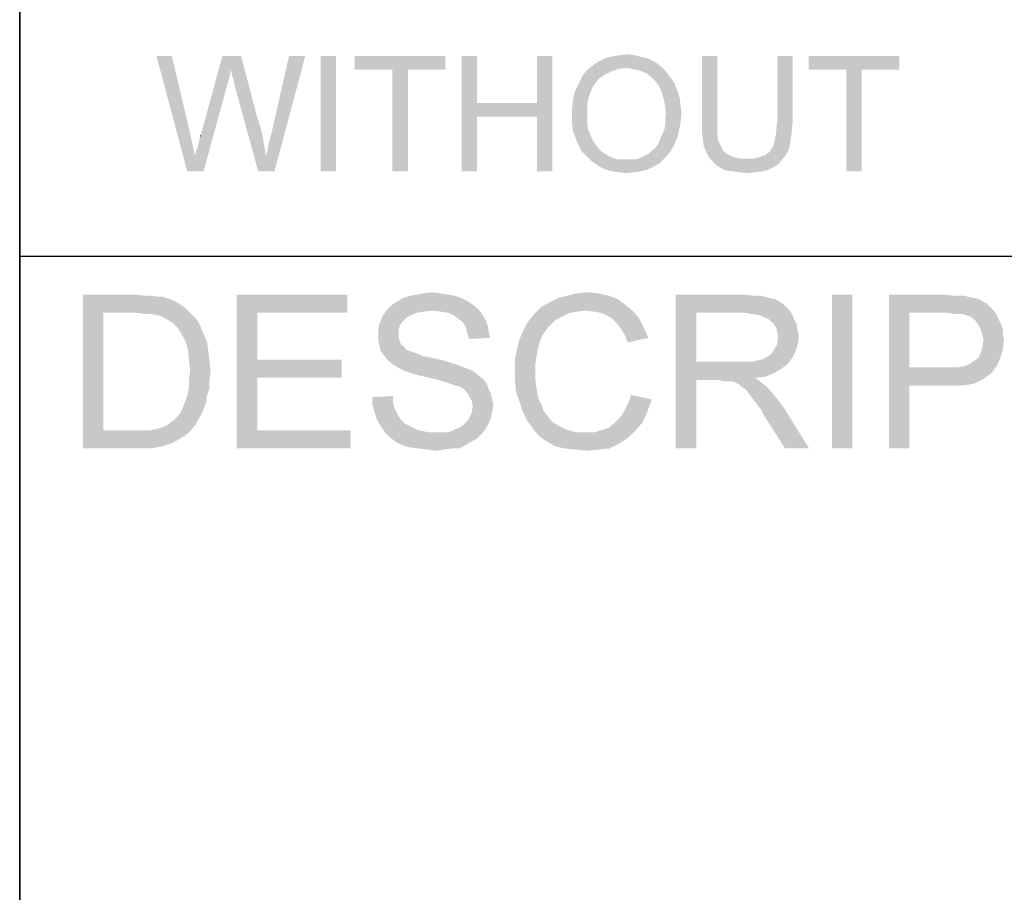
# Model space of a CAD drawing. Extents: x 0 to 1189, y 0 to 841.
# Tile 19 of 96: x 909 to 935, y 23 to 46. Entities that reach past the tile are written whole.
import ezdxf

# ---------------------------------------------------------------- set-up
doc = ezdxf.new("R2010")
doc.units = 0
doc.header["$LTSCALE"] = 65.395
doc.layers.get('0').update_dxf_attribs({"linetype": 'CONTINUOUS'})

msp = doc.modelspace()

# ---------------------------------------------------------------- linework, layer by layer
at = {"color": 3, "linetype": 'Continuous'}
for p, q in [((909, 15), (909, 90)), ((909, 70), (909, 40)), ((909, 40), (1160, 40)), ((909, 40), (909, 23)), ((909, 40), (1037, 40)), ((909, 40), (1174, 40))]:
    msp.add_line(p, q, dxfattribs=at)
at = {"color": 1, "linetype": 'Continuous'}
for points in [[(912.956, 45.2), (913.356, 42.2), (912.556, 45.2)], [(912.956, 45.2), (913.422, 43.222), (913.356, 42.2)], [(914.489, 44.822), (913.711, 43.156), (914.267, 45.2)], [(914.267, 45.2), (914.756, 45.2), (914.489, 44.822)], [(914.511, 44.778), (914.489, 44.822), (914.756, 45.2)], [(914.511, 44.711), (914.511, 44.778), (914.756, 45.2)], [(914.556, 44.6), (914.511, 44.711), (914.756, 45.2)], [(914.578, 44.467), (914.556, 44.6), (914.756, 45.2)], [(914.578, 44.467), (914.756, 45.2), (915.156, 43.667)], [(915.4, 42.6), (915.444, 42.756), (916.422, 45.2)], [(915.4, 42.6), (916.422, 45.2), (915.622, 42.2)], [(915.444, 42.756), (915.467, 42.911), (916.422, 45.2)], [(915.467, 42.911), (915.511, 43.067), (916.422, 45.2)], [(915.511, 43.067), (915.556, 43.244), (916.422, 45.2)], [(916.422, 45.2), (915.556, 43.244), (916, 45.2)], [(917.222, 45.2), (916.822, 42.2), (916.822, 45.2)], [(916.822, 42.2), (917.222, 45.2), (917.222, 42.2)], [(920.067, 45.2), (917.711, 44.844), (917.711, 45.2)], [(918.689, 44.844), (917.711, 44.844), (920.067, 45.2)], [(919.089, 44.844), (918.689, 44.844), (920.067, 45.2)], [(919.089, 44.844), (920.067, 45.2), (920.067, 44.844)], [(920.889, 45.2), (920.889, 43.978), (920.489, 42.2)], [(920.889, 45.2), (920.489, 42.2), (920.489, 45.2)], [(922.844, 45.2), (922.444, 43.978), (922.444, 45.2)], [(922.444, 43.622), (922.444, 43.978), (922.844, 45.2)], [(922.444, 42.2), (922.444, 43.622), (922.844, 45.2)], [(922.444, 42.2), (922.844, 45.2), (922.844, 42.2)], [(925.511, 45.044), (923.956, 45), (924.067, 45.067)], [(923.956, 45), (925.511, 45.044), (925.667, 44.933)], [(925.333, 45.133), (924.067, 45.067), (924.2, 45.133)], [(924.067, 45.067), (925.333, 45.133), (925.511, 45.044)], [(925.156, 45.178), (924.2, 45.133), (924.333, 45.178)], [(924.2, 45.133), (925.156, 45.178), (925.333, 45.133)], [(924.333, 45.178), (924.467, 45.2), (924.978, 45.222)], [(924.333, 45.178), (924.978, 45.222), (925.156, 45.178)], [(924.978, 45.222), (924.467, 45.2), (924.622, 45.222)], [(924.622, 45.222), (924.778, 45.244), (924.978, 45.222)], [(927.133, 45.2), (926.733, 43.467), (926.733, 45.2)], [(926.733, 43.467), (927.133, 45.2), (927.133, 43.467)], [(929.089, 45.2), (928.689, 43.467), (928.689, 45.2)], [(928.689, 43.467), (929.089, 45.2), (929.089, 43.467)], [(931.867, 45.2), (929.511, 44.844), (929.511, 45.2)], [(930.489, 44.844), (929.511, 44.844), (931.867, 45.2)], [(930.889, 44.844), (930.489, 44.844), (931.867, 45.2)], [(930.889, 44.844), (931.867, 45.2), (931.867, 44.844)], [(914.489, 44.822), (914.444, 44.622), (913.711, 43.156)], [(919.089, 44.844), (918.689, 42.2), (918.689, 44.844)], [(918.689, 42.2), (919.089, 44.844), (919.089, 42.2)], [(924.378, 44.8), (923.644, 44.711), (923.733, 44.822)], [(923.644, 44.711), (924.378, 44.8), (924.2, 44.711)], [(924.778, 44.889), (923.733, 44.822), (923.844, 44.911)], [(924.778, 44.889), (924.578, 44.867), (923.733, 44.822)], [(923.733, 44.822), (924.578, 44.867), (924.378, 44.8)], [(925.667, 44.933), (923.844, 44.911), (923.956, 45)], [(924.778, 44.889), (923.844, 44.911), (925.667, 44.933)], [(924.911, 44.867), (924.778, 44.889), (925.667, 44.933)], [(925.044, 44.844), (924.911, 44.867), (925.667, 44.933)], [(925.178, 44.8), (925.044, 44.844), (925.667, 44.933)], [(925.178, 44.8), (925.667, 44.933), (925.8, 44.8)], [(925.8, 44.8), (925.311, 44.733), (925.178, 44.8)], [(925.422, 44.644), (925.311, 44.733), (925.8, 44.8)], [(925.422, 44.644), (925.8, 44.8), (925.911, 44.644)], [(930.889, 44.844), (930.489, 42.2), (930.489, 44.844)], [(930.489, 42.2), (930.889, 44.844), (930.889, 42.2)], [(914.444, 44.622), (914.4, 44.467), (913.711, 43.156)], [(923.978, 44.511), (923.511, 44.444), (923.578, 44.578)], [(924.2, 44.711), (924.044, 44.6), (923.578, 44.578)], [(924.2, 44.711), (923.578, 44.578), (923.644, 44.711)], [(923.578, 44.578), (924.044, 44.6), (923.978, 44.511)], [(925.911, 44.644), (925.511, 44.556), (925.422, 44.644)], [(925.511, 44.556), (925.911, 44.644), (926.022, 44.489)], [(926.022, 44.489), (925.6, 44.444), (925.511, 44.556)], [(913.556, 42.6), (913.578, 42.711), (914.4, 44.467)], [(913.556, 42.6), (914.4, 44.467), (913.778, 42.2)], [(913.578, 42.711), (913.622, 42.822), (914.4, 44.467)], [(913.622, 42.822), (913.644, 42.911), (914.4, 44.467)], [(913.644, 42.911), (913.667, 42.978), (914.4, 44.467)], [(913.667, 43.044), (913.689, 43.089), (914.4, 44.467)], [(913.667, 42.978), (913.667, 43.044), (914.4, 44.467)], [(913.689, 43.089), (913.711, 43.156), (914.4, 44.467)], [(915.156, 43.667), (915.2, 42.2), (914.578, 44.467)], [(923.822, 44.222), (923.4, 44.156), (923.444, 44.311)], [(923.911, 44.422), (923.444, 44.311), (923.511, 44.444)], [(923.911, 44.422), (923.867, 44.333), (923.444, 44.311)], [(923.444, 44.311), (923.867, 44.333), (923.822, 44.222)], [(923.511, 44.444), (923.978, 44.511), (923.911, 44.422)], [(925.667, 44.311), (925.6, 44.444), (926.022, 44.489)], [(925.667, 44.311), (926.022, 44.489), (926.089, 44.311)], [(926.089, 44.311), (925.711, 44.178), (925.667, 44.311)], [(925.711, 44.178), (926.089, 44.311), (926.156, 44.111)], [(923.778, 44.089), (923.378, 44), (923.4, 44.156)], [(923.378, 44), (923.778, 44.089), (923.756, 43.956)], [(923.4, 44.156), (923.822, 44.222), (923.778, 44.089)], [(926.156, 44.111), (925.756, 44.022), (925.711, 44.178)], [(925.756, 44.022), (926.156, 44.111), (926.178, 43.911)], [(926.178, 43.911), (925.778, 43.867), (925.756, 44.022)], [(920.889, 43.978), (920.889, 43.622), (920.489, 42.2)], [(920.889, 43.978), (922.444, 43.978), (920.889, 43.622)], [(922.444, 43.622), (920.889, 43.622), (922.444, 43.978)], [(923.756, 43.956), (923.356, 43.822), (923.378, 44)], [(923.356, 43.822), (923.756, 43.956), (923.756, 43.8)], [(923.756, 43.8), (923.356, 43.644), (923.356, 43.822)], [(923.356, 43.644), (923.756, 43.8), (923.756, 43.644)], [(925.8, 43.689), (925.778, 43.867), (926.178, 43.911)], [(925.8, 43.689), (926.178, 43.911), (926.2, 43.689)], [(915.156, 43.667), (915.244, 43.4), (915.2, 42.2)], [(920.489, 42.2), (920.889, 43.622), (920.889, 42.2)], [(923.756, 43.644), (923.756, 43.511), (923.356, 43.467)], [(923.756, 43.644), (923.356, 43.467), (923.356, 43.644)], [(923.356, 43.467), (923.756, 43.511), (923.756, 43.4)], [(926.2, 43.689), (925.778, 43.556), (925.8, 43.689)], [(925.778, 43.556), (926.2, 43.689), (926.178, 43.467)], [(926.178, 43.467), (925.778, 43.422), (925.778, 43.556)], [(915.244, 43.4), (915.311, 43.133), (915.2, 42.2)], [(923.756, 43.4), (923.378, 43.267), (923.356, 43.467)], [(923.756, 43.4), (923.778, 43.289), (923.378, 43.267)], [(923.378, 43.267), (923.778, 43.289), (923.822, 43.178)], [(923.822, 43.178), (923.444, 43.089), (923.378, 43.267)], [(926.133, 43.244), (925.711, 43.178), (925.756, 43.289)], [(925.756, 43.289), (925.778, 43.422), (926.178, 43.467)], [(925.756, 43.289), (926.178, 43.467), (926.133, 43.244)], [(927.133, 43.467), (927.133, 43.289), (926.733, 43.244)], [(927.133, 43.467), (926.733, 43.244), (926.733, 43.467)], [(926.733, 43.244), (927.133, 43.289), (927.133, 43.133)], [(929.089, 43.467), (928.667, 43.333), (928.689, 43.467)], [(928.667, 43.333), (929.089, 43.467), (929.067, 43.244)], [(929.067, 43.244), (928.667, 43.222), (928.667, 43.333)], [(913.422, 43.222), (913.556, 42.6), (913.356, 42.2)], [(913.689, 43.089), (913.689, 43.133), (913.711, 43.156)], [(915.311, 43.133), (915.356, 42.867), (915.2, 42.2)], [(923.444, 43.089), (923.822, 43.178), (923.867, 43.067)], [(923.867, 43.067), (923.511, 42.911), (923.444, 43.089)], [(923.867, 43.067), (923.911, 42.978), (923.511, 42.911)], [(925.578, 42.889), (925.622, 42.978), (926.089, 43.067)], [(925.578, 42.889), (926.089, 43.067), (926, 42.867)], [(926.089, 43.067), (925.622, 42.978), (925.667, 43.089)], [(925.667, 43.089), (925.711, 43.178), (926.133, 43.244)], [(925.667, 43.089), (926.133, 43.244), (926.089, 43.067)], [(927.133, 43.133), (926.756, 43.044), (926.733, 43.244)], [(926.756, 43.044), (927.133, 43.133), (927.156, 43)], [(927.156, 43), (926.778, 42.867), (926.756, 43.044)], [(927.156, 43), (927.2, 42.911), (926.778, 42.867)], [(928.6, 42.911), (928.622, 43), (929.044, 43.044)], [(928.6, 42.911), (929.044, 43.044), (929.022, 42.889)], [(929.044, 43.044), (928.622, 43), (928.644, 43.111)], [(928.644, 43.111), (928.667, 43.222), (929.067, 43.244)], [(928.644, 43.111), (929.067, 43.244), (929.044, 43.044)], [(915.356, 42.867), (915.4, 42.6), (915.2, 42.2)], [(923.511, 42.911), (923.911, 42.978), (923.978, 42.889)], [(923.978, 42.889), (923.6, 42.733), (923.511, 42.911)], [(923.978, 42.889), (924.044, 42.8), (923.6, 42.733)], [(923.6, 42.733), (924.044, 42.8), (924.111, 42.733)], [(925.422, 42.733), (925.511, 42.8), (926, 42.867)], [(925.422, 42.733), (926, 42.867), (925.911, 42.711)], [(926, 42.867), (925.511, 42.8), (925.578, 42.889)], [(926.778, 42.867), (927.2, 42.911), (927.244, 42.822)], [(927.244, 42.822), (926.844, 42.711), (926.778, 42.867)], [(927.244, 42.822), (927.289, 42.733), (926.844, 42.711)], [(928.978, 42.733), (928.489, 42.711), (928.533, 42.778)], [(928.533, 42.778), (928.578, 42.844), (929.022, 42.889)], [(928.533, 42.778), (929.022, 42.889), (928.978, 42.733)], [(929.022, 42.889), (928.578, 42.844), (928.6, 42.911)], [(913.778, 42.2), (913.356, 42.2), (913.556, 42.6)], [(915.622, 42.2), (915.2, 42.2), (915.4, 42.6)], [(924.111, 42.733), (923.733, 42.6), (923.6, 42.733)], [(924.111, 42.733), (924.2, 42.667), (923.733, 42.6)], [(924.2, 42.667), (924.267, 42.622), (923.733, 42.6)], [(923.733, 42.6), (924.267, 42.622), (924.356, 42.578)], [(924.356, 42.578), (923.867, 42.467), (923.733, 42.6)], [(924.356, 42.578), (924.467, 42.533), (923.867, 42.467)], [(924.467, 42.533), (924.556, 42.511), (923.867, 42.467)], [(924.867, 42.511), (924.978, 42.511), (923.867, 42.467)], [(924.756, 42.511), (924.867, 42.511), (923.867, 42.467)], [(924.667, 42.511), (924.756, 42.511), (923.867, 42.467)], [(924.556, 42.511), (924.667, 42.511), (923.867, 42.467)], [(925.644, 42.422), (923.867, 42.467), (924.978, 42.511)], [(924.978, 42.511), (925.089, 42.533), (925.778, 42.556)], [(924.978, 42.511), (925.778, 42.556), (925.644, 42.422)], [(925.778, 42.556), (925.089, 42.533), (925.178, 42.578)], [(925.178, 42.578), (925.267, 42.622), (925.911, 42.711)], [(925.178, 42.578), (925.911, 42.711), (925.778, 42.556)], [(925.267, 42.622), (925.356, 42.667), (925.911, 42.711)], [(925.911, 42.711), (925.356, 42.667), (925.422, 42.733)], [(926.844, 42.711), (927.289, 42.733), (927.356, 42.667)], [(927.356, 42.667), (926.911, 42.578), (926.844, 42.711)], [(927.356, 42.667), (927.444, 42.622), (926.911, 42.578)], [(926.911, 42.578), (927.444, 42.622), (927.533, 42.578)], [(927.533, 42.578), (927, 42.467), (926.911, 42.578)], [(927.533, 42.578), (927.644, 42.556), (927, 42.467)], [(927.644, 42.556), (927.756, 42.533), (927, 42.467)], [(928.067, 42.533), (928.822, 42.511), (927, 42.467)], [(927.867, 42.533), (928.067, 42.533), (927, 42.467)], [(927.756, 42.533), (927.867, 42.533), (927, 42.467)], [(927, 42.467), (928.822, 42.511), (928.733, 42.4)], [(928.067, 42.533), (928.244, 42.578), (928.911, 42.622)], [(928.067, 42.533), (928.911, 42.622), (928.822, 42.511)], [(928.911, 42.622), (928.244, 42.578), (928.378, 42.622)], [(928.378, 42.622), (928.489, 42.711), (928.978, 42.733)], [(928.378, 42.622), (928.978, 42.733), (928.911, 42.622)], [(925.644, 42.422), (924.022, 42.356), (923.867, 42.467)], [(924.022, 42.356), (925.644, 42.422), (925.489, 42.333)], [(925.489, 42.333), (924.178, 42.267), (924.022, 42.356)], [(924.178, 42.267), (925.489, 42.333), (925.311, 42.244)], [(925.311, 42.244), (924.378, 42.2), (924.178, 42.267)], [(924.378, 42.2), (925.311, 42.244), (925.133, 42.2)], [(928.733, 42.4), (927.089, 42.378), (927, 42.467)], [(927.089, 42.378), (928.733, 42.4), (928.6, 42.311)], [(928.6, 42.311), (927.222, 42.289), (927.089, 42.378)], [(927.222, 42.289), (928.6, 42.311), (928.467, 42.244)], [(928.467, 42.244), (927.356, 42.222), (927.222, 42.289)], [(927.533, 42.2), (927.356, 42.222), (928.467, 42.244)], [(927.533, 42.2), (928.467, 42.244), (928.289, 42.2)], [(925.133, 42.2), (924.556, 42.178), (924.378, 42.2)], [(924.556, 42.178), (925.133, 42.2), (924.956, 42.178)], [(924.956, 42.178), (924.778, 42.156), (924.556, 42.178)], [(928.289, 42.2), (927.711, 42.178), (927.533, 42.2)], [(927.711, 42.178), (928.289, 42.2), (928.111, 42.178)], [(928.111, 42.178), (927.911, 42.156), (927.711, 42.178)], [(910.644, 39), (912.007, 39), (911.178, 38.526)], [(911.178, 38.526), (910.644, 35), (910.644, 39)], [(912.007, 39), (912.244, 38.97), (911.178, 38.526)], [(912.422, 38.97), (912.6, 38.941), (911.178, 38.526)], [(912.244, 38.97), (912.422, 38.97), (911.178, 38.526)], [(912.719, 38.941), (912.896, 38.881), (911.178, 38.526)], [(912.6, 38.941), (912.719, 38.941), (911.178, 38.526)], [(914.644, 39), (917.519, 39), (915.178, 38.526)], [(915.178, 38.526), (914.644, 35), (914.644, 39)], [(915.178, 38.526), (917.519, 39), (917.519, 38.526)], [(920.481, 38.911), (918.822, 38.822), (918.97, 38.911)], [(918.822, 38.822), (920.481, 38.911), (920.659, 38.822)], [(920.304, 38.97), (918.97, 38.911), (919.148, 38.97)], [(918.97, 38.911), (920.304, 38.97), (920.481, 38.911)], [(920.126, 39), (919.148, 38.97), (919.326, 39)], [(919.148, 38.97), (920.126, 39), (920.304, 38.97)], [(919.919, 39.03), (919.326, 39), (919.504, 39.03)], [(919.326, 39), (919.919, 39.03), (920.126, 39)], [(919.504, 39.03), (919.711, 39.059), (919.919, 39.03)], [(924.541, 38.881), (922.763, 38.793), (923, 38.911)], [(924.304, 38.97), (923, 38.911), (923.237, 38.97)], [(923, 38.911), (924.304, 38.97), (924.541, 38.881)], [(924.037, 39.03), (923.237, 38.97), (923.474, 39.03)], [(923.237, 38.97), (924.037, 39.03), (924.304, 38.97)], [(923.474, 39.03), (923.741, 39.059), (924.037, 39.03)], [(926.052, 39), (927.8, 39), (926.585, 38.526)], [(926.585, 38.526), (926.052, 35), (926.052, 39)], [(927.8, 39), (928.067, 38.97), (926.585, 38.526)], [(928.274, 38.97), (928.481, 38.911), (926.585, 38.526)], [(928.067, 38.97), (928.274, 38.97), (926.585, 38.526)], [(928.481, 38.911), (928.63, 38.881), (926.585, 38.526)], [(930.644, 39), (930.111, 35), (930.111, 39)], [(930.111, 35), (930.644, 39), (930.644, 35)], [(931.593, 39), (933.044, 39), (932.126, 38.526)], [(932.126, 38.526), (931.593, 35), (931.593, 39)], [(933.044, 39), (933.252, 38.97), (932.126, 38.526)], [(933.548, 38.97), (933.667, 38.941), (932.126, 38.526)], [(933.4, 38.97), (933.548, 38.97), (932.126, 38.526)], [(933.252, 38.97), (933.4, 38.97), (932.126, 38.526)], [(933.667, 38.941), (933.785, 38.911), (932.126, 38.526)], [(933.785, 38.911), (933.933, 38.881), (932.126, 38.526)], [(912.896, 38.881), (913.044, 38.822), (911.178, 38.526)], [(913.044, 38.822), (913.193, 38.733), (911.178, 38.526)], [(913.193, 38.733), (913.311, 38.644), (911.178, 38.526)], [(920.778, 38.733), (918.585, 38.644), (918.674, 38.733)], [(918.585, 38.644), (920.778, 38.733), (920.926, 38.615)], [(920.659, 38.822), (918.674, 38.733), (918.822, 38.822)], [(918.674, 38.733), (920.659, 38.822), (920.778, 38.733)], [(923.711, 38.585), (922.378, 38.496), (922.556, 38.674)], [(924.748, 38.733), (922.556, 38.674), (922.763, 38.793)], [(923.711, 38.585), (922.556, 38.674), (924.748, 38.733)], [(922.763, 38.793), (924.541, 38.881), (924.748, 38.733)], [(923.919, 38.556), (923.711, 38.585), (924.748, 38.733)], [(923.919, 38.556), (924.748, 38.733), (924.956, 38.556)], [(928.63, 38.881), (928.748, 38.822), (926.585, 38.526)], [(928.748, 38.822), (928.867, 38.733), (926.585, 38.526)], [(928.867, 38.733), (928.985, 38.615), (926.585, 38.526)], [(933.933, 38.881), (934.022, 38.822), (932.126, 38.526)], [(934.022, 38.822), (934.141, 38.763), (932.126, 38.526)], [(934.141, 38.763), (934.23, 38.674), (932.126, 38.526)], [(934.23, 38.674), (934.319, 38.585), (932.126, 38.526)], [(911.178, 38.526), (911.178, 35.474), (910.644, 35)], [(912.007, 38.526), (911.178, 38.526), (913.311, 38.644)], [(912.244, 38.496), (912.007, 38.526), (913.311, 38.644)], [(912.422, 38.496), (912.244, 38.496), (913.311, 38.644)], [(912.422, 38.496), (913.311, 38.644), (913.459, 38.496)], [(913.459, 38.496), (912.57, 38.467), (912.422, 38.496)], [(912.689, 38.437), (912.57, 38.467), (913.459, 38.496)], [(912.837, 38.348), (912.689, 38.437), (913.459, 38.496)], [(912.837, 38.348), (913.459, 38.496), (913.607, 38.348)], [(915.178, 38.526), (915.178, 37.311), (914.644, 35)], [(919.178, 38.467), (918.407, 38.378), (918.467, 38.496)], [(919.178, 38.467), (919.059, 38.407), (918.407, 38.378)], [(918.407, 38.378), (919.059, 38.407), (918.97, 38.319)], [(919.741, 38.585), (918.467, 38.496), (918.585, 38.644)], [(919.741, 38.585), (919.504, 38.556), (918.467, 38.496)], [(919.504, 38.556), (919.326, 38.526), (918.467, 38.496)], [(918.467, 38.496), (919.326, 38.526), (919.178, 38.467)], [(918.585, 38.644), (920.926, 38.615), (919.741, 38.585)], [(919.948, 38.556), (919.741, 38.585), (920.926, 38.615)], [(920.126, 38.526), (919.948, 38.556), (920.926, 38.615)], [(920.126, 38.526), (920.926, 38.615), (921.015, 38.496)], [(921.015, 38.496), (920.274, 38.467), (920.126, 38.526)], [(920.393, 38.378), (920.274, 38.467), (921.015, 38.496)], [(920.393, 38.378), (921.015, 38.496), (921.104, 38.348)], [(923.119, 38.437), (922.23, 38.319), (922.378, 38.496)], [(923.119, 38.437), (922.941, 38.348), (922.23, 38.319)], [(923.711, 38.585), (923.504, 38.556), (922.378, 38.496)], [(923.504, 38.556), (923.296, 38.526), (922.378, 38.496)], [(922.378, 38.496), (923.296, 38.526), (923.119, 38.437)], [(924.956, 38.556), (924.096, 38.526), (923.919, 38.556)], [(924.244, 38.467), (924.096, 38.526), (924.956, 38.556)], [(924.393, 38.378), (924.244, 38.467), (924.956, 38.556)], [(924.393, 38.378), (924.956, 38.556), (925.104, 38.378)], [(926.585, 38.526), (926.585, 37.252), (926.052, 35)], [(927.83, 38.526), (926.585, 38.526), (928.985, 38.615)], [(928.037, 38.496), (927.83, 38.526), (928.985, 38.615)], [(928.037, 38.496), (928.985, 38.615), (929.074, 38.496)], [(929.074, 38.496), (928.215, 38.467), (928.037, 38.496)], [(928.363, 38.407), (928.215, 38.467), (929.074, 38.496)], [(928.481, 38.348), (928.363, 38.407), (929.074, 38.496)], [(928.481, 38.348), (929.074, 38.496), (929.133, 38.348)], [(932.126, 38.526), (932.126, 37.104), (931.593, 35)], [(933.104, 38.526), (932.126, 38.526), (934.319, 38.585)], [(933.281, 38.496), (933.104, 38.526), (934.319, 38.585)], [(933.4, 38.496), (933.281, 38.496), (934.319, 38.585)], [(933.519, 38.496), (933.4, 38.496), (934.319, 38.585)], [(933.519, 38.496), (934.319, 38.585), (934.378, 38.496)], [(934.378, 38.496), (933.578, 38.467), (933.519, 38.496)], [(933.696, 38.437), (933.578, 38.467), (934.378, 38.496)], [(933.785, 38.378), (933.696, 38.437), (934.378, 38.496)], [(933.785, 38.378), (934.378, 38.496), (934.437, 38.378)], [(913.607, 38.348), (912.985, 38.259), (912.837, 38.348)], [(912.985, 38.259), (913.607, 38.348), (913.696, 38.17)], [(913.696, 38.17), (913.104, 38.141), (912.985, 38.259)], [(913.193, 37.993), (913.104, 38.141), (913.696, 38.17)], [(913.193, 37.993), (913.696, 38.17), (913.785, 37.963)], [(918.881, 38.2), (918.319, 38.081), (918.348, 38.23)], [(918.319, 38.081), (918.881, 38.2), (918.852, 38.081)], [(918.97, 38.319), (918.348, 38.23), (918.407, 38.378)], [(918.348, 38.23), (918.97, 38.319), (918.881, 38.2)], [(921.104, 38.348), (920.511, 38.289), (920.393, 38.378)], [(920.511, 38.289), (921.104, 38.348), (921.163, 38.2)], [(921.163, 38.2), (920.6, 38.141), (920.511, 38.289)], [(920.6, 38.141), (921.163, 38.2), (921.193, 38.022)], [(921.193, 38.022), (920.63, 37.993), (920.6, 38.141)], [(922.822, 38.23), (922.111, 38.111), (922.23, 38.319)], [(922.111, 38.111), (922.822, 38.23), (922.704, 38.111)], [(922.23, 38.319), (922.941, 38.348), (922.822, 38.23)], [(925.104, 38.378), (924.511, 38.259), (924.393, 38.378)], [(924.511, 38.259), (925.104, 38.378), (925.222, 38.141)], [(925.222, 38.141), (924.63, 38.111), (924.511, 38.259)], [(924.719, 37.963), (924.63, 38.111), (925.222, 38.141)], [(924.719, 37.963), (925.222, 38.141), (925.341, 37.874)], [(929.133, 38.348), (928.6, 38.23), (928.481, 38.348)], [(928.6, 38.23), (929.133, 38.348), (929.193, 38.23)], [(929.193, 38.23), (928.659, 38.141), (928.6, 38.23)], [(928.659, 38.141), (929.193, 38.23), (929.222, 38.052)], [(929.222, 38.052), (928.689, 38.022), (928.659, 38.141)], [(934.437, 38.378), (933.844, 38.319), (933.785, 38.378)], [(933.844, 38.319), (934.437, 38.378), (934.496, 38.259)], [(934.496, 38.259), (933.904, 38.23), (933.844, 38.319)], [(933.963, 38.141), (933.904, 38.23), (934.496, 38.259)], [(933.963, 38.141), (934.496, 38.259), (934.556, 38.111)], [(934.556, 38.111), (933.993, 38.052), (933.963, 38.141)], [(913.785, 37.963), (913.311, 37.785), (913.193, 37.993)], [(913.311, 37.785), (913.785, 37.963), (913.874, 37.756)], [(918.852, 38.081), (918.852, 37.963), (918.319, 37.933)], [(918.852, 38.081), (918.319, 37.933), (918.319, 38.081)], [(918.319, 37.933), (918.852, 37.963), (918.852, 37.874)], [(918.852, 37.874), (918.319, 37.815), (918.319, 37.933)], [(920.63, 37.993), (921.193, 38.022), (921.222, 37.874)], [(921.222, 37.874), (920.689, 37.844), (920.63, 37.993)], [(922.704, 38.111), (922.585, 37.933), (921.993, 37.844)], [(922.704, 38.111), (921.993, 37.844), (922.111, 38.111)], [(921.993, 37.844), (922.585, 37.933), (922.526, 37.785)], [(925.341, 37.874), (924.807, 37.756), (924.719, 37.963)], [(928.689, 38.022), (929.222, 38.052), (929.252, 37.904)], [(929.252, 37.904), (928.719, 37.874), (928.689, 38.022)], [(928.689, 37.785), (928.719, 37.874), (929.252, 37.904)], [(928.689, 37.696), (928.689, 37.785), (929.252, 37.904)], [(928.689, 37.696), (929.252, 37.904), (929.222, 37.696)], [(933.993, 38.052), (934.556, 38.111), (934.556, 37.963)], [(934.556, 37.963), (934.022, 37.933), (933.993, 38.052)], [(934.022, 37.933), (934.556, 37.963), (934.585, 37.844)], [(934.585, 37.844), (934.052, 37.815), (934.022, 37.933)], [(913.874, 37.756), (913.37, 37.578), (913.311, 37.785)], [(913.37, 37.578), (913.874, 37.756), (913.904, 37.519)], [(918.319, 37.815), (918.852, 37.874), (918.881, 37.785)], [(918.881, 37.785), (918.348, 37.696), (918.319, 37.815)], [(918.348, 37.696), (918.881, 37.785), (918.911, 37.696)], [(918.911, 37.696), (918.378, 37.548), (918.348, 37.696)], [(918.911, 37.696), (919, 37.637), (918.378, 37.548)], [(919, 37.637), (919.03, 37.578), (918.378, 37.548)], [(922.526, 37.785), (921.933, 37.607), (921.993, 37.844)], [(921.933, 37.607), (922.526, 37.785), (922.467, 37.578)], [(928.6, 37.548), (928.63, 37.607), (929.222, 37.696)], [(928.6, 37.548), (929.222, 37.696), (929.163, 37.519)], [(929.222, 37.696), (928.63, 37.607), (928.689, 37.696)], [(934.556, 37.578), (933.993, 37.519), (934.022, 37.637)], [(934.022, 37.637), (934.052, 37.815), (934.585, 37.844)], [(934.022, 37.637), (934.585, 37.844), (934.556, 37.578)], [(913.904, 37.519), (913.4, 37.311), (913.37, 37.578)], [(913.4, 37.311), (913.904, 37.519), (913.933, 37.281)], [(918.378, 37.548), (919.03, 37.578), (919.089, 37.548)], [(919.089, 37.548), (918.437, 37.459), (918.378, 37.548)], [(919.089, 37.548), (919.178, 37.519), (918.437, 37.459)], [(919.178, 37.519), (919.267, 37.489), (918.437, 37.459)], [(918.437, 37.459), (919.267, 37.489), (919.356, 37.459)], [(919.356, 37.459), (918.526, 37.341), (918.437, 37.459)], [(919.356, 37.459), (919.474, 37.4), (918.526, 37.341)], [(919.474, 37.4), (919.622, 37.37), (918.526, 37.341)], [(918.526, 37.341), (919.622, 37.37), (919.77, 37.341)], [(922.467, 37.578), (921.874, 37.311), (921.933, 37.607)], [(922.467, 37.578), (922.437, 37.4), (921.874, 37.311)], [(921.874, 37.311), (922.437, 37.4), (922.407, 37.222)], [(928.363, 37.341), (928.452, 37.4), (929.163, 37.519)], [(928.363, 37.341), (929.163, 37.519), (929.074, 37.341)], [(928.452, 37.4), (928.541, 37.459), (929.163, 37.519)], [(929.163, 37.519), (928.541, 37.459), (928.6, 37.548)], [(933.696, 37.193), (933.815, 37.281), (934.496, 37.37)], [(933.696, 37.193), (934.496, 37.37), (934.407, 37.163)], [(934.496, 37.37), (933.815, 37.281), (933.933, 37.37)], [(933.933, 37.37), (933.993, 37.519), (934.556, 37.578)], [(933.933, 37.37), (934.556, 37.578), (934.496, 37.37)], [(913.933, 37.281), (913.43, 37.015), (913.4, 37.311)], [(913.43, 37.015), (913.933, 37.281), (913.963, 37.015)], [(915.178, 37.311), (915.178, 36.837), (914.644, 35)], [(915.178, 36.837), (917.37, 37.311), (917.37, 36.837)], [(915.178, 37.311), (917.37, 37.311), (915.178, 36.837)], [(919.77, 37.341), (918.615, 37.252), (918.526, 37.341)], [(919.77, 37.341), (920.037, 37.281), (918.615, 37.252)], [(918.615, 37.252), (920.037, 37.281), (920.304, 37.193)], [(920.304, 37.193), (918.733, 37.163), (918.615, 37.252)], [(918.733, 37.163), (920.304, 37.193), (920.481, 37.133)], [(920.481, 37.133), (918.881, 37.074), (918.733, 37.163)], [(918.881, 37.074), (920.481, 37.133), (920.63, 37.074)], [(922.407, 37.222), (921.874, 37.015), (921.874, 37.311)], [(921.874, 37.015), (922.407, 37.222), (922.407, 37.015)], [(926.585, 37.252), (926.585, 36.778), (926.052, 35)], [(928.037, 37.252), (928.956, 37.193), (926.585, 36.778)], [(927.889, 37.252), (928.037, 37.252), (926.585, 36.778)], [(927.711, 37.252), (927.889, 37.252), (926.585, 36.778)], [(926.585, 37.252), (927.711, 37.252), (926.585, 36.778)], [(928.956, 37.193), (928.807, 37.074), (926.585, 36.778)], [(928.037, 37.252), (928.156, 37.281), (929.074, 37.341)], [(928.037, 37.252), (929.074, 37.341), (928.956, 37.193)], [(928.156, 37.281), (928.274, 37.311), (929.074, 37.341)], [(929.074, 37.341), (928.274, 37.311), (928.363, 37.341)], [(933.341, 37.104), (933.548, 37.133), (934.407, 37.163)], [(933.341, 37.104), (934.407, 37.163), (934.259, 36.956)], [(934.407, 37.163), (933.548, 37.133), (933.696, 37.193)], [(913.963, 37.015), (913.4, 36.807), (913.43, 37.015)], [(913.4, 36.807), (913.963, 37.015), (913.933, 36.778)], [(920.63, 37.074), (919, 37.015), (918.881, 37.074)], [(919, 37.015), (920.63, 37.074), (920.778, 37.015)], [(920.778, 37.015), (919.178, 36.956), (919, 37.015)], [(919.385, 36.896), (919.178, 36.956), (920.778, 37.015)], [(919.385, 36.896), (920.778, 37.015), (920.926, 36.896)], [(920.926, 36.896), (919.652, 36.837), (919.385, 36.896)], [(919.652, 36.837), (920.926, 36.896), (921.044, 36.807)], [(922.407, 37.015), (922.407, 36.778), (921.874, 36.748)], [(922.407, 37.015), (921.874, 36.748), (921.874, 37.015)], [(928.807, 37.074), (928.6, 36.956), (926.585, 36.778)], [(928.6, 36.956), (928.393, 36.867), (926.585, 36.778)], [(928.393, 36.867), (928.126, 36.837), (926.585, 36.778)], [(932.126, 37.104), (932.126, 36.63), (931.593, 35)], [(933.341, 37.104), (934.259, 36.956), (932.126, 36.63)], [(933.104, 37.104), (933.341, 37.104), (932.126, 36.63)], [(932.126, 37.104), (933.104, 37.104), (932.126, 36.63)], [(934.259, 36.956), (934.17, 36.896), (932.126, 36.63)], [(934.17, 36.896), (934.052, 36.807), (932.126, 36.63)], [(913.933, 36.57), (913.37, 36.422), (913.4, 36.6)], [(913.933, 36.778), (913.4, 36.6), (913.4, 36.807)], [(913.4, 36.6), (913.933, 36.778), (913.933, 36.57)], [(915.178, 36.837), (915.178, 35.474), (914.644, 35)], [(921.044, 36.807), (919.889, 36.778), (919.652, 36.837)], [(920.096, 36.719), (919.889, 36.778), (921.044, 36.807)], [(920.096, 36.719), (921.044, 36.807), (921.133, 36.689)], [(921.133, 36.689), (920.244, 36.659), (920.096, 36.719)], [(920.333, 36.63), (920.244, 36.659), (921.133, 36.689)], [(920.452, 36.6), (920.333, 36.63), (921.133, 36.689)], [(920.541, 36.541), (920.452, 36.6), (921.133, 36.689)], [(920.541, 36.541), (921.133, 36.689), (921.193, 36.541)], [(921.874, 36.748), (922.407, 36.778), (922.437, 36.541)], [(922.437, 36.541), (921.904, 36.452), (921.874, 36.748)], [(926.052, 35), (926.585, 36.778), (926.585, 35)], [(927.178, 36.778), (926.585, 36.778), (928.126, 36.837)], [(927.267, 36.748), (927.178, 36.778), (928.126, 36.837)], [(927.356, 36.748), (927.267, 36.748), (928.126, 36.837)], [(927.415, 36.748), (927.356, 36.748), (928.126, 36.837)], [(927.474, 36.748), (927.415, 36.748), (928.126, 36.837)], [(927.593, 36.719), (927.474, 36.748), (928.126, 36.837)], [(927.593, 36.719), (928.126, 36.837), (928.274, 36.719)], [(928.274, 36.719), (927.711, 36.659), (927.593, 36.719)], [(927.77, 36.6), (927.711, 36.659), (928.274, 36.719)], [(927.77, 36.6), (928.274, 36.719), (928.422, 36.6)], [(928.422, 36.6), (927.859, 36.541), (927.77, 36.6)], [(927.919, 36.481), (927.859, 36.541), (928.422, 36.6)], [(927.978, 36.393), (927.919, 36.481), (928.422, 36.6)], [(927.978, 36.393), (928.422, 36.6), (928.63, 36.363)], [(931.593, 35), (932.126, 36.63), (932.126, 35)], [(934.052, 36.807), (933.933, 36.748), (932.126, 36.63)], [(933.933, 36.748), (933.815, 36.689), (932.126, 36.63)], [(933.815, 36.689), (933.667, 36.659), (932.126, 36.63)], [(933.104, 36.63), (932.126, 36.63), (933.667, 36.659)], [(933.311, 36.63), (933.104, 36.63), (933.667, 36.659)], [(933.311, 36.63), (933.667, 36.659), (933.489, 36.63)], [(913.874, 36.393), (913.311, 36.244), (913.37, 36.422)], [(913.311, 36.244), (913.874, 36.393), (913.844, 36.185)], [(913.37, 36.422), (913.933, 36.57), (913.874, 36.393)], [(918.17, 36.333), (918.704, 36.363), (918.704, 36.215)], [(921.193, 36.541), (920.6, 36.481), (920.541, 36.541)], [(920.6, 36.481), (921.193, 36.541), (921.252, 36.422)], [(921.252, 36.422), (920.659, 36.393), (920.6, 36.481)], [(920.659, 36.393), (921.252, 36.422), (921.281, 36.274)], [(921.281, 36.274), (920.748, 36.244), (920.659, 36.393)], [(921.904, 36.452), (922.437, 36.541), (922.467, 36.333)], [(922.467, 36.333), (921.993, 36.215), (921.904, 36.452)], [(925.43, 36.274), (924.807, 36.156), (924.896, 36.393)], [(928.63, 36.363), (928.067, 36.274), (927.978, 36.393)], [(928.156, 36.156), (928.067, 36.274), (928.63, 36.363)], [(928.156, 36.156), (928.63, 36.363), (928.837, 36.096)], [(913.785, 36.037), (913.193, 35.948), (913.252, 36.096)], [(913.844, 36.185), (913.252, 36.096), (913.311, 36.244)], [(913.252, 36.096), (913.844, 36.185), (913.785, 36.037)], [(918.704, 36.215), (918.17, 36.126), (918.17, 36.333)], [(918.17, 36.126), (918.704, 36.215), (918.733, 36.067)], [(918.733, 36.067), (918.23, 35.919), (918.17, 36.126)], [(920.748, 36.244), (921.281, 36.274), (921.311, 36.126)], [(921.311, 36.126), (920.778, 36.096), (920.748, 36.244)], [(921.281, 35.948), (920.748, 35.919), (920.778, 36.096)], [(920.778, 36.096), (921.311, 36.126), (921.281, 35.948)], [(921.993, 36.215), (922.467, 36.333), (922.556, 36.156)], [(922.556, 36.156), (922.081, 35.948), (921.993, 36.215)], [(922.556, 36.156), (922.615, 35.978), (922.081, 35.948)], [(924.719, 35.978), (924.807, 36.156), (925.43, 36.274)], [(924.719, 35.978), (925.43, 36.274), (925.311, 35.948)], [(928.837, 36.096), (928.274, 36.007), (928.156, 36.156)], [(928.363, 35.83), (928.274, 36.007), (928.837, 36.096)], [(928.896, 35), (928.363, 35.83), (928.837, 36.096)], [(928.896, 35), (928.837, 36.096), (929.519, 35)], [(913.015, 35.741), (913.104, 35.83), (913.726, 35.889)], [(913.015, 35.741), (913.726, 35.889), (913.637, 35.741)], [(913.726, 35.889), (913.104, 35.83), (913.193, 35.948)], [(913.193, 35.948), (913.785, 36.037), (913.726, 35.889)], [(918.733, 36.067), (918.793, 35.948), (918.23, 35.919)], [(918.23, 35.919), (918.793, 35.948), (918.852, 35.83)], [(918.852, 35.83), (918.289, 35.741), (918.23, 35.919)], [(921.252, 35.8), (920.659, 35.741), (920.748, 35.919)], [(920.748, 35.919), (921.281, 35.948), (921.252, 35.8)], [(922.081, 35.948), (922.615, 35.978), (922.733, 35.83)], [(922.733, 35.83), (922.2, 35.711), (922.081, 35.948)], [(925.311, 35.948), (924.6, 35.8), (924.719, 35.978)], [(924.6, 35.8), (925.311, 35.948), (925.193, 35.681)], [(912.393, 35.474), (912.541, 35.504), (913.578, 35.622)], [(912.393, 35.474), (913.578, 35.622), (913.4, 35.415)], [(912.541, 35.504), (912.659, 35.533), (913.578, 35.622)], [(912.659, 35.533), (912.748, 35.563), (913.578, 35.622)], [(913.578, 35.622), (912.748, 35.563), (912.867, 35.622)], [(912.867, 35.622), (912.926, 35.681), (913.637, 35.741)], [(912.867, 35.622), (913.637, 35.741), (913.578, 35.622)], [(913.637, 35.741), (912.926, 35.681), (913.015, 35.741)], [(918.289, 35.741), (918.852, 35.83), (918.911, 35.741)], [(918.911, 35.741), (918.378, 35.593), (918.289, 35.741)], [(918.911, 35.741), (919, 35.652), (918.378, 35.593)], [(918.378, 35.593), (919, 35.652), (919.119, 35.593)], [(919.119, 35.593), (918.496, 35.415), (918.378, 35.593)], [(919.119, 35.593), (919.237, 35.533), (918.496, 35.415)], [(920.333, 35.504), (920.422, 35.533), (921.193, 35.652)], [(920.333, 35.504), (921.193, 35.652), (921.104, 35.504)], [(920.422, 35.533), (920.511, 35.593), (921.193, 35.652)], [(921.193, 35.652), (920.511, 35.593), (920.6, 35.681)], [(920.6, 35.681), (920.659, 35.741), (921.252, 35.8)], [(920.6, 35.681), (921.252, 35.8), (921.193, 35.652)], [(922.2, 35.711), (922.733, 35.83), (922.852, 35.681)], [(922.852, 35.681), (922.348, 35.504), (922.2, 35.711)], [(922.852, 35.681), (923, 35.593), (922.348, 35.504)], [(922.348, 35.504), (923, 35.593), (923.178, 35.504)], [(924.126, 35.474), (924.304, 35.533), (925.193, 35.681)], [(924.126, 35.474), (925.193, 35.681), (925.015, 35.474)], [(924.304, 35.533), (924.452, 35.652), (925.193, 35.681)], [(925.193, 35.681), (924.452, 35.652), (924.6, 35.8)], [(912.393, 35.474), (913.4, 35.415), (910.644, 35)], [(912.215, 35.474), (912.393, 35.474), (910.644, 35)], [(912.037, 35.474), (912.215, 35.474), (910.644, 35)], [(911.178, 35.474), (912.037, 35.474), (910.644, 35)], [(913.4, 35.415), (913.193, 35.267), (910.644, 35)], [(915.178, 35.474), (917.607, 35.474), (914.644, 35)], [(914.644, 35), (917.607, 35.474), (917.607, 35)], [(919.237, 35.533), (919.356, 35.474), (918.496, 35.415)], [(919.356, 35.474), (919.504, 35.444), (918.496, 35.415)], [(918.496, 35.415), (919.504, 35.444), (919.652, 35.415)], [(919.652, 35.415), (918.615, 35.296), (918.496, 35.415)], [(920.096, 35.415), (921.015, 35.385), (918.615, 35.296)], [(919.948, 35.415), (920.096, 35.415), (918.615, 35.296)], [(919.83, 35.415), (919.948, 35.415), (918.615, 35.296)], [(919.652, 35.415), (919.83, 35.415), (918.615, 35.296)], [(918.615, 35.296), (921.015, 35.385), (920.896, 35.267)], [(920.096, 35.415), (920.215, 35.444), (921.104, 35.504)], [(920.096, 35.415), (921.104, 35.504), (921.015, 35.385)], [(921.104, 35.504), (920.215, 35.444), (920.333, 35.504)], [(923.178, 35.504), (922.496, 35.326), (922.348, 35.504)], [(923.178, 35.504), (923.356, 35.444), (922.496, 35.326)], [(922.496, 35.326), (923.919, 35.415), (925.015, 35.474)], [(922.496, 35.326), (925.015, 35.474), (924.807, 35.267)], [(923.356, 35.444), (923.504, 35.415), (922.496, 35.326)], [(923.711, 35.415), (923.919, 35.415), (922.496, 35.326)], [(923.504, 35.415), (923.711, 35.415), (922.496, 35.326)], [(924.807, 35.267), (922.704, 35.178), (922.496, 35.326)], [(925.015, 35.474), (923.919, 35.415), (924.126, 35.474)], [(913.193, 35.267), (912.985, 35.148), (910.644, 35)], [(912.985, 35.148), (912.719, 35.059), (910.644, 35)], [(920.896, 35.267), (918.763, 35.178), (918.615, 35.296)], [(918.763, 35.178), (920.896, 35.267), (920.748, 35.178)], [(920.748, 35.178), (918.941, 35.089), (918.763, 35.178)], [(918.941, 35.089), (920.748, 35.178), (920.6, 35.089)], [(920.6, 35.089), (919.119, 35.03), (918.941, 35.089)], [(919.356, 35), (919.119, 35.03), (920.6, 35.089)], [(920.244, 35), (919.356, 35), (920.6, 35.089)], [(920.244, 35), (920.6, 35.089), (920.422, 35)], [(922.704, 35.178), (924.807, 35.267), (924.57, 35.119)], [(924.57, 35.119), (922.911, 35.059), (922.704, 35.178)], [(923.148, 35), (922.911, 35.059), (924.57, 35.119)], [(923.148, 35), (924.57, 35.119), (924.333, 35)], [(912.067, 35), (910.644, 35), (912.719, 35.059)], [(912.067, 35), (912.719, 35.059), (912.422, 35)], [(920.244, 35), (919.593, 34.97), (919.356, 35)], [(919.593, 34.97), (920.244, 35), (920.037, 34.97)], [(920.037, 34.97), (919.83, 34.941), (919.593, 34.97)], [(924.333, 35), (923.444, 34.97), (923.148, 35)], [(923.444, 34.97), (924.333, 35), (924.067, 34.97)], [(924.067, 34.97), (923.741, 34.941), (923.444, 34.97)]]:
    msp.add_solid(points, dxfattribs=at)

doc.saveas('drawing.dxf')
